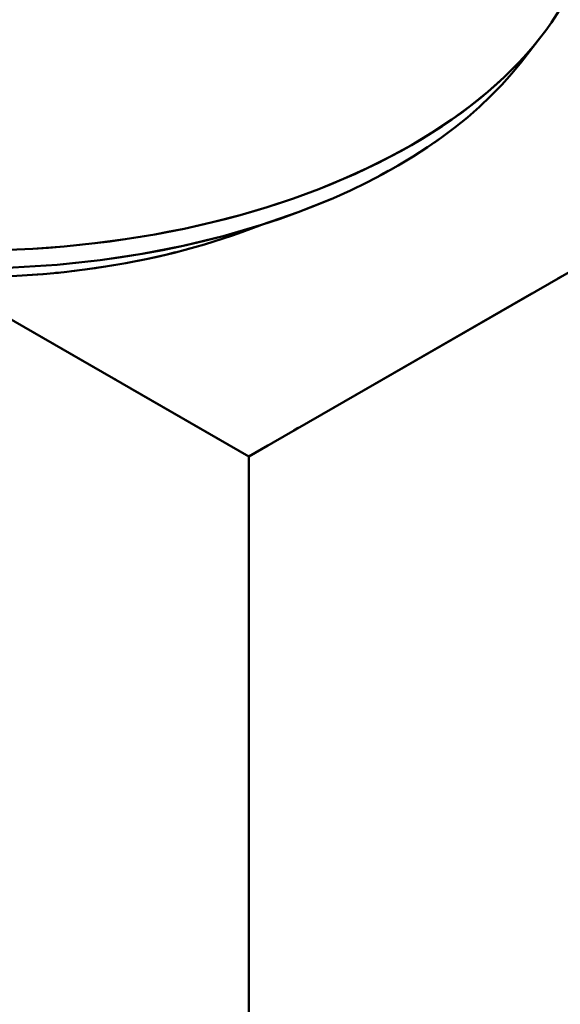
# Model space of a CAD drawing. Header units: millimetres. Extents: x 0 to 630, y 0 to 891.
# Tile 10 of 17: x 488 to 505, y 176 to 208. Entities that reach past the tile are written whole.
import ezdxf

# ---------------------------------------------------------------- set-up
doc = ezdxf.new("R2010")
doc.units = ezdxf.units.MM
doc.header["$LTSCALE"] = 3
doc.linetypes.add('LONG_DASH_DOTTED', pattern=[0.3001, 0.2362, -0.0295, 0.0049, -0.0295])
doc.layers.add('Sichtbare Kanten(DIN)', color=7, linetype='Continuous', lineweight=50)
doc.layers.add('Überlagerung [Formatvorlage Phantomlinien(DIN)]', color=179, linetype='LONG_DASH_DOTTED', lineweight=50)

msp = doc.modelspace()

# ---------------------------------------------------------------- linework, layer by layer
at = {"layer": 'Sichtbare Kanten(DIN)'}
for p, q in [((504.029, 206.539), (504.662, 207.358)), ((512.966, 203.94), (495.147, 193.678)), ((495.147, 193.678), (484.973, 199.537)), ((495.147, 193.678), (495.147, 164.247))]:
    msp.add_line(p, q, dxfattribs=at)
for centre, major_axis, start_param, end_param in [((486.025, 212.136), (20.4, 0), 3.141593, 6.283185), ((486.025, 211.155), (19.707, 0), 3.560401, 5.864377), ((486.025, 209.193), (16.8, 0), 4.649725, 5.311837)]:
    msp.add_ellipse(centre, major_axis=major_axis, ratio=0.575862, start_param=start_param, end_param=end_param, dxfattribs=at)
at = {"layer": 'Überlagerung [Formatvorlage Phantomlinien(DIN)]', "ltscale": 0.60584}
msp.add_line((504.029, 206.539), (504.662, 207.358), dxfattribs=at)
at = {"layer": 'Überlagerung [Formatvorlage Phantomlinien(DIN)]', "ltscale": 11.019849}
msp.add_line((512.966, 203.94), (495.147, 193.678), dxfattribs=at)
at = {"layer": 'Überlagerung [Formatvorlage Phantomlinien(DIN)]', "ltscale": 6.291698}
msp.add_line((495.147, 193.678), (484.973, 199.537), dxfattribs=at)
at = {"layer": 'Überlagerung [Formatvorlage Phantomlinien(DIN)]', "ltscale": 15.742684}
msp.add_line((495.147, 193.678), (495.147, 164.247), dxfattribs=at)
at = {"layer": 'Überlagerung [Formatvorlage Phantomlinien(DIN)]', "ltscale": 28.025768}
msp.add_ellipse((486.025, 212.136), major_axis=(20.4, 0), ratio=0.575862, start_param=3.141593, end_param=6.283185, dxfattribs=at)
at = {"layer": 'Überlagerung [Formatvorlage Phantomlinien(DIN)]', "ltscale": 19.855421}
msp.add_ellipse((486.025, 211.155), major_axis=(19.707, 0), ratio=0.575862, start_param=3.560401, end_param=5.864377, dxfattribs=at)
at = {"layer": 'Überlagerung [Formatvorlage Phantomlinien(DIN)]', "ltscale": 4.864191}
msp.add_ellipse((486.025, 209.193), major_axis=(16.8, 0), ratio=0.575862, start_param=4.649725, end_param=5.311837, dxfattribs=at)

doc.saveas('drawing.dxf')
